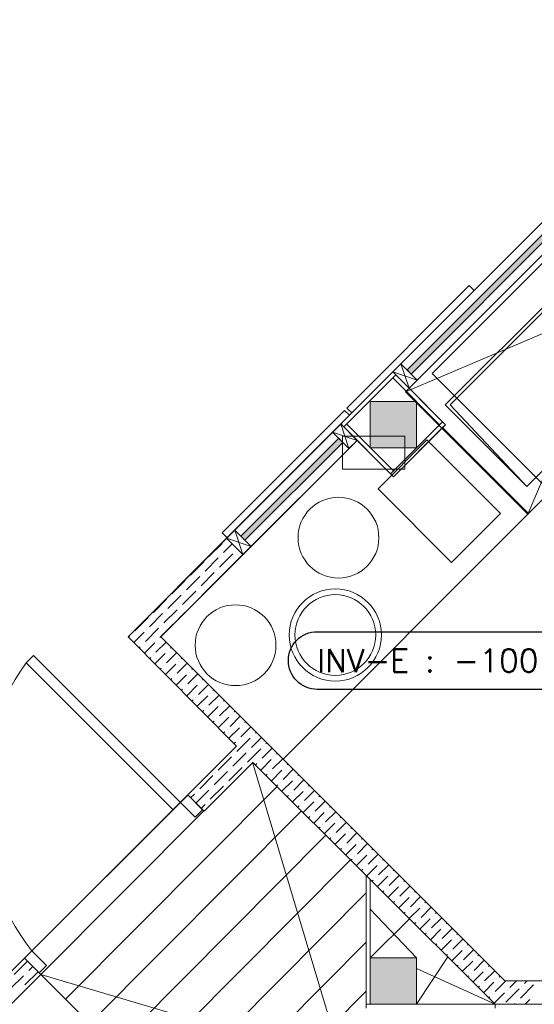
# Model space of a CAD drawing. Header units: millimetres. Extents: x -345 to 61579, y -14684 to 14471.
# Tile 19 of 27: x 10300 to 12531, y 3419 to 7685. Entities that reach past the tile are written whole.
import ezdxf

# ---------------------------------------------------------------- set-up
doc = ezdxf.new("R2010")
doc.units = ezdxf.units.MM
doc.header["$MEASUREMENT"] = 0
doc.layers.add('GREY SCALE', color=9, linetype='Continuous', lineweight=5, true_color=0x808080)
doc.layers.add('PLUMBING-DW-PIPE-TAG', color=7, linetype='Continuous')
doc.styles.add('ROMANS-100', font='romans.shx')

# ---------------------------------------------------------------- blocks, each defined once
blk = doc.blocks.new('INV-E')
at = {"layer": 'PLUMBING-DW-PIPE-TAG'}
blk.add_lwpolyline([(125, 125), (1125, 125, -0.414214), (1250, 0), (1250, 0, -0.414214), (1125, -125), (125, -125, -0.414214), (0, 0), (0, 0, -0.414214)], format="xyb", close=True, dxfattribs=at)
at = {"layer": 'PLUMBING-DW-PIPE-TAG', "insert": (125, 0), "char_height": 100, "attachment_point": 4, "style": 'ROMANS-100'}
blk.add_mtext_dynamic_manual_height_columns('INV-E :', width=553.251, gutter_width=1, heights=[0], dxfattribs=at)
at = {"layer": 'PLUMBING-DW-PIPE-TAG', "style": 'ROMANS-100'}
blk.add_attdef('INVE', (716.3, -50), '', height=100, dxfattribs=at)
blk = doc.blocks.new('FLOOR PLAN')
at = {"layer": 'GREY SCALE'}
h = blk.add_hatch(color=256, dxfattribs=at)
h.dxf.hatch_style = 1
h.paths.add_polyline_path([(14107.7, 8260.5), (14090, 8278.1), (11979, 6167.2), (11996.7, 6149.5)])
h = blk.add_hatch(color=256, dxfattribs=at)
h.dxf.hatch_style = 1
h.paths.add_polyline_path([(12020, 6030), (11820, 6030), (11820, 5830), (12020, 5830)])
h = blk.add_hatch(color=256, dxfattribs=at)
h.dxf.hatch_style = 1
h.paths.add_polyline_path([(11700.5, 5853.3), (11682.8, 5871), (11258.6, 5446.7), (11276.3, 5429)])
h = blk.add_hatch(color=256, dxfattribs=at)
h.dxf.hatch_style = 1
h.paths.add_polyline_path([(12020, 3620), (11820, 3620), (11820, 3420), (12020, 3420)])
for p, q in [((14098.8, 8340), (10770.1, 5011.3)), ((11196.7, 5437.9), (14098.8, 8340)), ((11979, 6167.2), (14090, 8278.1)), ((14169.5, 8269.3), (11987.9, 6087.6)), ((14169.5, 8269.3), (11987.9, 6087.6)), ((14107.7, 8260.5), (11996.7, 6149.5)), ((11987.9, 6087.6), (13466.3, 7566)), ((13281.3, 7381), (11973.1, 6072.9)), ((13282.6, 7379.6), (12503.4, 5542.6)), ((13148.5, 7212.9), (12087.8, 6152.2)), ((13996.6, 7035.7), (12505.5, 5544.5)), ((11972.1, 6071.9), (13808.3, 6852)), ((12503.4, 5542.6), (13811.6, 6850.7)), ((11718.4, 6002), (12248.7, 6532.3)), ((12660.7, 6531.8, 17), (12144.5, 6015.6, 17)), ((12248.7, 6532.3), (12269.9, 6511.1)), ((12269.9, 6511.1), (11739.6, 5980.8)), ((12660.7, 6510.6, 17), (12165.7, 6015.6, 17)), ((11917.1, 6158.3), (11952.5, 6193.7)), ((11952.5, 6193.7), (11987.9, 6087.6)), ((11952.5, 6193.7), (12023.2, 6123)), ((11917.1, 6158.3), (11691.7, 5932.9)), ((11929.9, 6145.6), (11704.4, 5920.1)), ((12145.5, 5930), (11917.1, 6158.3)), ((11917.1, 6158.3), (12023.2, 6123)), ((11987.9, 6087.6), (11917.1, 6158.3)), ((11996.7, 6149.5), (11979, 6167.2)), ((12087.8, 6152.2), (12582.8, 5657.2)), ((12498.1, 5662, 17), (13014.3, 6178.2, 17)), ((12498.1, 5662, 17), (13014.3, 6178.2, 17)), ((12120, 5930), (11917.1, 6132.9)), ((12023.2, 6123), (11987.9, 6087.6)), ((11973.1, 6072.9), (12503.4, 5542.6)), ((12145.5, 5930), (11987.9, 6087.6)), ((12020, 6030), (11820, 6030)), ((11820, 6030), (11820, 5830)), ((12020, 5830), (12020, 6030)), ((12144.5, 6015.6, 17), (12498.1, 5662, 17)), ((12165.7, 6015.6, 17), (12498.1, 5662, 17)), ((11178.1, 5461.7), (11708.4, 5992)), ((11708.4, 5992), (11729.6, 5970.8)), ((11739.6, 5980.8), (11718.4, 6002)), ((11729.6, 5970.8), (11199.3, 5440.4)), ((11656.3, 5897.5), (11691.7, 5932.9)), ((11691.7, 5932.9), (11727, 5826.8)), ((11691.7, 5932.9), (11920, 5704.5)), ((11691.7, 5932.9), (11762.4, 5862.1)), ((11717.1, 5932.9), (11920, 5730)), ((11907.3, 5717.3), (12132.7, 5942.7)), ((11920, 5704.5), (12145.5, 5930)), ((12132.7, 5917.3), (12145.5, 5930)), ((11656.3, 5897.5), (11762.4, 5862.1)), ((11727, 5826.8), (11656.3, 5897.5)), ((12132.7, 5917.3), (11920, 5704.5)), ((12505.5, 5544.5), (12132.7, 5917.3)), ((12505.5, 5544.5), (12132.7, 5917.3)), ((11762.4, 5862.1), (10911.5, 5011.3)), ((11762.4, 5862.1), (10911.5, 5011.3)), ((11258.6, 5446.7), (11682.8, 5871)), ((11762.4, 5862.1), (11267.4, 5367.2)), ((11700.5, 5853.3), (11276.3, 5429)), ((11682.8, 5871), (11700.5, 5853.3)), ((11699.9, 5880.2), (11970.2, 5880.2)), ((11699.9, 5737.5), (11699.9, 5880.2)), ((11762.4, 5862.1), (11727, 5826.8)), ((11920, 5704.5), (11762.4, 5862.1)), ((12065.5, 5863.8, -68), (11853.4, 5651.6, -68)), ((11970.2, 5880.2), (11970.2, 5737.5)), ((12383.7, 5545.6, -68), (12065.5, 5863.8, -68)), ((11820, 5830), (12020, 5830)), ((11970.2, 5737.5), (11699.9, 5737.5)), ((11853.4, 5651.6, -68), (12171.6, 5333.4, -68)), ((12171.6, 5333.4, -68), (12383.7, 5545.6, -68)), ((11441.9, 4481), (12505.5, 5544.5)), ((11199.3, 5440.4), (11178.1, 5461.7)), ((11196.7, 5437.9), (11232.1, 5473.2)), ((11232.1, 5473.2), (11267.4, 5367.2)), ((11232.1, 5473.2), (11302.8, 5402.5)), ((10770.1, 5011.3), (11196.7, 5437.9)), ((11189.5, 5427.2), (11189.5, 5427.2)), ((11267.4, 5367.2), (11196.7, 5437.9)), ((11196.7, 5437.9), (11267.4, 5367.2)), ((11196.7, 5437.9), (11302.8, 5402.5)), ((11267.4, 5367.2), (11196.7, 5437.9)), ((11276.3, 5429), (11258.6, 5446.7)), ((11120.5, 5358.2), (11178, 5415.7)), ((11183.7, 5375.5), (11221.4, 5413.2)), ((11235.4, 5381.2), (11235.4, 5381.2)), ((11302.8, 5402.5), (11267.4, 5367.2)), ((11267.4, 5367.2), (10911.5, 5011.3)), ((11040.1, 5277.8), (11097.6, 5335.3)), ((11103.3, 5295), (11160.8, 5352.5)), ((11109.1, 5346.7), (11109.1, 5346.7)), ((11166.5, 5312.3), (11224, 5369.7)), ((11172.2, 5364), (11172.2, 5364)), ((11229.7, 5329.5), (11267.4, 5367.2)), ((11149.3, 5249.1), (11206.7, 5306.5)), ((11155, 5300.8), (11155, 5300.8)), ((11218.2, 5318), (11218.2, 5318)), ((10959.7, 5197.4), (11017.1, 5254.8)), ((11022.9, 5214.6), (11080.3, 5272.1)), ((11028.6, 5266.3), (11028.6, 5266.3)), ((11086.1, 5231.8), (11143.5, 5289.3)), ((11091.8, 5283.5), (11091.8, 5283.5)), ((11005.6, 5151.4), (11063.1, 5208.9)), ((11068.8, 5168.6), (11126.3, 5226.1)), ((11074.6, 5220.3), (11074.6, 5220.3)), ((11137.8, 5237.6), (11137.8, 5237.6)), ((10879.2, 5116.9), (10936.7, 5174.4)), ((10942.4, 5134.2), (10999.9, 5191.6)), ((10948.2, 5185.9), (10948.2, 5185.9)), ((11011.4, 5203.1), (11011.4, 5203.1)), ((10925.2, 5071), (10982.7, 5128.4)), ((10930.9, 5122.7), (10930.9, 5122.7)), ((10988.4, 5088.2), (11045.9, 5145.7)), ((10994.1, 5139.9), (10994.1, 5139.9)), ((11057.3, 5157.2), (11057.3, 5157.2)), ((10798.8, 5036.5), (10856.3, 5094)), ((10862, 5053.7), (10919.5, 5111.2)), ((10867.8, 5105.4), (10867.8, 5105.4)), ((10976.9, 5076.7), (10976.9, 5076.7)), ((10844.8, 4990.5), (10902.2, 5048)), ((10850.5, 5042.2), (10850.5, 5042.2)), ((10908, 5007.8), (10965.4, 5065.2)), ((10913.7, 5059.5), (10913.7, 5059.5)), ((11240.4, 4537.7), (10770.1, 5011.3)), ((10771.9, 5009.6), (10775.8, 5013.5)), ((10787.3, 5025), (10787.3, 5025)), ((10794.8, 4986.5), (10839, 5030.8)), ((10896.5, 4996.3), (10896.5, 4996.3)), ((10911.5, 5011.3), (11441.9, 4481)), ((10911.5, 5011.3), (12402.8, 3520)), ((10817.7, 4963.4), (10821.8, 4967.6)), ((10833.3, 4979), (10833.3, 4979)), ((10840.6, 4940.4), (10885, 4984.8)), ((10890.7, 4944.6), (10934.5, 4988.3)), ((10942.4, 4950.3), (10942.4, 4950.3)), ((10953.9, 4961.8), (10957.5, 4965.4)), ((10360, 4930.2), (10328.2, 4898.3)), ((10996.5, 4293.8), (10360, 4930.2)), ((10863.5, 4917.3), (10867.8, 4921.6)), ((10879.2, 4933.1), (10879.2, 4933.1)), ((10886.4, 4894.2), (10930.9, 4938.8)), ((10936.7, 4898.6), (10980.5, 4942.4)), ((10999.9, 4915.9), (11003.4, 4919.4)), ((10328.2, 4898.3), (10964.7, 4262)), ((10909.3, 4871.2), (10913.7, 4875.6)), ((10925.2, 4887.1), (10925.2, 4887.1)), ((10932.2, 4848.1), (10976.9, 4892.9)), ((10982.7, 4852.7), (11026.4, 4896.4)), ((10988.4, 4904.4), (10988.4, 4904.4)), ((11045.9, 4869.9), (11049.4, 4873.4)), ((10955.1, 4825.1), (10959.7, 4829.7)), ((10971.2, 4841.2), (10971.2, 4841.2)), ((10978, 4802), (11022.9, 4846.9)), ((11028.6, 4806.7), (11072.4, 4850.5)), ((11034.4, 4858.4), (11034.4, 4858.4)), ((11091.8, 4823.9), (11095.4, 4827.5)), ((11000.9, 4778.9), (11005.6, 4783.7)), ((11017.1, 4795.2), (11017.1, 4795.2)), ((11023.8, 4755.9), (11068.8, 4800.9)), ((11074.6, 4760.7), (11118.3, 4804.5)), ((11080.3, 4812.4), (11080.3, 4812.4)), ((11137.8, 4778), (11141.3, 4781.5)), ((11046.7, 4732.8), (11051.6, 4737.7)), ((11063.1, 4749.2), (11063.1, 4749.2)), ((11069.6, 4709.8), (11114.8, 4755)), ((11120.5, 4714.8), (11164.3, 4758.5)), ((11126.3, 4766.5), (11126.3, 4766.5)), ((11183.7, 4732), (11187.3, 4735.6)), ((11109.1, 4703.3), (11109.1, 4703.3)), ((11115.4, 4663.6), (11160.8, 4709)), ((11166.5, 4668.8), (11210.3, 4712.6)), ((11172.2, 4720.5), (11172.2, 4720.5)), ((11092.5, 4686.7), (11097.6, 4691.8)), ((11155, 4657.3), (11155, 4657.3)), ((11161.2, 4617.5), (11206.7, 4663.1)), ((11212.5, 4622.8), (11256.2, 4666.6)), ((11218.2, 4674.5), (11218.2, 4674.5)), ((11229.7, 4686), (11233.3, 4689.6)), ((11138.3, 4640.6), (11143.5, 4645.8)), ((11201, 4611.4), (11201, 4611.4)), ((11207, 4571.4), (11252.7, 4617.1)), ((11258.4, 4576.9), (11302.2, 4620.6)), ((11264.2, 4628.6), (11264.2, 4628.6)), ((11275.7, 4640.1), (11279.2, 4643.6)), ((11184.1, 4594.5), (11189.5, 4599.9)), ((11241.2, 4513.7), (11298.6, 4571.1)), ((11246.9, 4565.4), (11246.9, 4565.4)), ((11304.4, 4530.9), (11348.2, 4574.7)), ((11310.1, 4582.6), (11310.1, 4582.6)), ((11321.6, 4594.1), (11325.2, 4597.7)), ((11028.3, 4325.6), (11240.4, 4537.7)), ((11229.9, 4548.3), (11235.4, 4553.9)), ((11287.2, 4467.7), (11344.6, 4525.2)), ((11350.4, 4485), (11394.1, 4528.7)), ((11356.1, 4536.7), (11356.1, 4536.7)), ((11367.6, 4548.2), (11371.1, 4551.7)), ((11160.8, 4433.2), (11218.2, 4490.7)), ((11224, 4450.5), (11281.4, 4507.9)), ((11229.7, 4502.2), (11229.7, 4502.2)), ((11292.9, 4519.4), (11292.9, 4519.4)), ((11344.8, 4433.5), (11390.6, 4479.2)), ((11396.3, 4439), (11440.1, 4482.8)), ((11402.1, 4490.7), (11402.1, 4490.7)), ((11413.5, 4502.2), (11417.1, 4505.7)), ((11311.1, 4467), (11099, 4254.9)), ((11206.7, 4387.3), (11264.2, 4444.7)), ((11212.5, 4439), (11212.5, 4439)), ((11275.7, 4456.2), (11275.7, 4456.2)), ((11700.4, 3161.1), (11309.7, 4468.5)), ((12361.4, 3420), (11311.1, 4467)), ((11321.8, 4456.4), (11327.4, 4462)), ((11338.9, 4473.5), (11338.9, 4473.5)), ((11442.3, 4393), (11486, 4436.8)), ((11448, 4444.7), (11448, 4444.7)), ((11459.5, 4456.2), (11463.1, 4459.8)), ((11080.3, 4352.8), (11137.8, 4410.3)), ((11143.5, 4370.1), (11201, 4427.5)), ((11149.3, 4421.8), (11149.3, 4421.8)), ((11367.8, 4410.5), (11373.3, 4416)), ((11384.8, 4427.5), (11384.8, 4427.5)), ((11390.9, 4387.6), (11436.5, 4433.2)), ((11494, 4398.8), (11494, 4398.8)), ((11505.5, 4410.3), (11509, 4413.8)), ((10498.2, 3441.6), (11415.4, 4363.1)), ((11126.3, 4306.9), (11183.7, 4364.3)), ((11132, 4358.6), (11132, 4358.6)), ((11195.2, 4375.8), (11195.2, 4375.8)), ((11413.9, 4364.7), (11419.3, 4370.1)), ((11430.8, 4381.5), (11430.8, 4381.5)), ((11436.9, 4341.7), (11482.5, 4387.3)), ((11488.2, 4347.1), (11532, 4390.8)), ((11539.9, 4352.8), (11539.9, 4352.8)), ((11551.4, 4364.3), (11555, 4367.9)), ((10321.1, 3618.3), (11028.3, 4325.6)), ((10321.1, 3618.3), (11028.9, 4325)), ((10996.5, 4293.8), (11028.3, 4325.6)), ((11099, 4254.9), (11028.3, 4325.6)), ((11028.3, 4325.6), (11091.9, 4262)), ((11040.7, 4313.2), (11057.3, 4329.8)), ((11063.7, 4290.2), (11120.5, 4347.1)), ((11068.8, 4341.3), (11068.8, 4341.3)), ((11460, 4318.8), (11465.3, 4324.1)), ((11476.7, 4335.6), (11476.7, 4335.6)), ((11483, 4295.9), (11528.5, 4341.3)), ((11534.2, 4301.1), (11578, 4344.9)), ((11597.4, 4318.3), (11600.9, 4321.9)), ((10964.7, 4262), (10996.5, 4293.8)), ((11060.1, 4230.2), (10996.5, 4293.8)), ((11086.6, 4267.2), (11103.3, 4283.9)), ((11114.8, 4295.4), (11114.8, 4295.4)), ((11506, 4273), (11511.2, 4278.1)), ((11522.7, 4289.6), (11522.7, 4289.6)), ((11529.1, 4250), (11574.4, 4295.4)), ((11580.2, 4255.1), (11623.9, 4298.9)), ((11585.9, 4306.9), (11585.9, 4306.9)), ((11643.4, 4272.4), (11646.9, 4275.9)), ((10391.9, 3547.5), (11097.5, 4256.3)), ((10391.9, 3547.5), (11097.5, 4256.3)), ((10604.3, 3335.8), (11521.5, 4257.3)), ((11091.9, 4262), (11060.1, 4230.2)), ((11552.1, 4227.1), (11557.2, 4232.2)), ((11568.7, 4243.7), (11568.7, 4243.7)), ((11575.1, 4204.2), (11620.4, 4249.4)), ((11626.1, 4209.2), (11669.9, 4253)), ((11631.9, 4260.9), (11631.9, 4260.9)), ((11689.3, 4226.4), (11692.9, 4230)), ((11598.2, 4181.2), (11603.1, 4186.2)), ((11614.6, 4197.7), (11614.6, 4197.7)), ((11621.2, 4158.3), (11666.3, 4203.4)), ((11672.1, 4163.2), (11715.9, 4207)), ((11677.8, 4214.9), (11677.8, 4214.9)), ((11735.3, 4180.5), (11738.8, 4184)), ((10710.5, 3229.9), (11627.8, 4151.4)), ((11644.2, 4135.4), (11649.1, 4140.2)), ((11660.6, 4151.7), (11660.6, 4151.7)), ((11667.3, 4112.4), (11712.3, 4157.5)), ((11718, 4117.3), (11761.8, 4161)), ((11723.8, 4169), (11723.8, 4169)), ((11781.2, 4134.5), (11784.8, 4138)), ((11706.6, 4105.8), (11706.6, 4105.8)), ((11713.3, 4066.6), (11758.3, 4111.5)), ((11764, 4071.3), (11807.8, 4115.1)), ((11769.8, 4123), (11769.8, 4123)), ((11690.3, 4089.5), (11695.1, 4094.3)), ((11752.5, 4059.8), (11752.5, 4059.8)), ((11759.4, 4020.7), (11804.2, 4065.6)), ((11810, 4025.3), (11853.7, 4069.1)), ((11815.7, 4077), (11815.7, 4077)), ((11827.2, 4088.5), (11830.8, 4092.1)), ((10816.8, 3124), (11734, 4045.4)), ((11736.4, 4043.7), (11741, 4048.3)), ((11798.5, 4013.8), (11798.5, 4013.8)), ((11805.5, 3974.9), (11850.2, 4019.6)), ((11855.9, 3979.4), (11899.7, 4023.1)), ((11861.7, 4031.1), (11861.7, 4031.1)), ((11873.2, 4042.6), (11876.7, 4046.1)), ((11782.4, 3997.8), (11787, 4002.4)), ((11802, 3402), (11802, 3977.6)), ((11844.4, 3967.9), (11844.4, 3967.9)), ((11851.5, 3929), (11896.1, 3973.6)), ((11901.9, 3933.4), (11945.7, 3977.2)), ((11907.6, 3985.1), (11907.6, 3985.1)), ((11919.1, 3996.6), (11922.7, 4000.2)), ((11820, 3420), (11820, 3959.7)), ((11828.5, 3951.9), (11833, 3956.4)), ((11897.6, 3883.2), (11942.1, 3927.7)), ((11947.9, 3887.5), (11991.6, 3931.2)), ((11953.6, 3939.2), (11953.6, 3939.2)), ((11965.1, 3950.6), (11968.6, 3954.2)), ((10923, 3018.1), (11802, 3901.1)), ((11874.6, 3906.1), (11878.9, 3910.4)), ((11890.4, 3921.9), (11890.4, 3921.9)), ((11993.8, 3841.5), (12037.6, 3885.3)), ((11999.6, 3893.2), (11999.6, 3893.2)), ((12011.1, 3904.7), (12014.6, 3908.2)), ((11920.6, 3860.2), (11924.9, 3864.5)), ((11936.4, 3876), (11936.4, 3876)), ((11943.7, 3837.3), (11988.1, 3881.7)), ((12039.8, 3795.5), (12083.5, 3839.3)), ((12045.5, 3847.2), (12045.5, 3847.2)), ((12057, 3858.7), (12060.6, 3862.3)), ((12020, 3620), (11820, 3831)), ((11966.7, 3814.4), (11970.8, 3818.5)), ((11982.3, 3830), (11982.3, 3830)), ((11989.7, 3791.4), (12034, 3835.7)), ((12091.5, 3801.3), (12091.5, 3801.3)), ((12103, 3812.8), (12106.5, 3816.3)), ((11820, 3620), (11990.7, 3790.7)), ((12012.8, 3768.5), (12016.8, 3772.5)), ((12028.3, 3784), (12028.3, 3784)), ((12035.8, 3745.6), (12080, 3789.8)), ((12085.7, 3749.6), (12129.5, 3793.3)), ((12137.4, 3755.3), (12137.4, 3755.3)), ((12148.9, 3766.8), (12152.5, 3770.4)), ((12058.8, 3722.6), (12062.8, 3726.6)), ((12074.3, 3738.1), (12074.3, 3738.1)), ((12081.8, 3699.6), (12126, 3743.8)), ((12131.7, 3703.6), (12175.5, 3747.4)), ((12194.9, 3720.8), (12198.5, 3724.4)), ((11029.3, 2912.2), (11802, 3688.4)), ((12104.8, 3676.7), (12108.7, 3680.6)), ((12120.2, 3692.1), (12120.2, 3692.1)), ((12127.7, 3653.7), (12171.9, 3697.9)), ((12177.7, 3657.6), (12221.4, 3701.4)), ((12183.4, 3709.3), (12183.4, 3709.3)), ((12240.9, 3674.9), (12244.4, 3678.4)), ((10321.1, 3618.4), (10352.9, 3650.2)), ((10352.9, 3650.2), (10416.6, 3586.6)), ((12150.7, 3630.7), (12154.7, 3634.7)), ((12166.2, 3646.2), (12166.2, 3646.2)), ((12173.7, 3607.7), (12217.9, 3651.9)), ((12223.6, 3611.7), (12267.4, 3655.4)), ((12229.4, 3663.4), (12229.4, 3663.4)), ((12286.8, 3628.9), (12290.4, 3632.5)), ((10321.1, 3618.3), (10125.7, 3423)), ((10276, 3548.5), (10333.4, 3605.9)), ((10384.8, 3554.7), (10321.1, 3618.4)), ((10391.8, 3547.6), (10321.1, 3618.3)), ((10416.6, 3586.6), (10384.8, 3554.7)), ((12020, 3620), (11820, 3620)), ((11820, 3620), (11820, 3420)), ((12020, 3420), (12156.5, 3625)), ((12020, 3420), (12020, 3620)), ((12196.7, 3584.7), (12200.6, 3588.7)), ((12212.1, 3600.2), (12212.1, 3600.2)), ((12219.7, 3561.8), (12263.8, 3605.9)), ((12269.6, 3565.7), (12313.4, 3609.5)), ((12275.3, 3617.4), (12275.3, 3617.4)), ((12332.8, 3583), (12336.3, 3586.5)), ((10225.7, 3381.6), (10391.8, 3547.6)), ((10258.8, 3485.3), (10316.2, 3542.7)), ((10322, 3502.5), (10379.4, 3560)), ((10327.7, 3554.2), (10327.7, 3554.2)), ((10339.2, 3565.7), (10356.4, 3583)), ((10391.8, 3547.6), (11241.8, 2700.3)), ((10391.9, 3547.5), (11700.4, 3161.1)), ((12361.4, 3420), (12020, 3574)), ((12242.6, 3538.8), (12246.6, 3542.7)), ((12258.1, 3554.2), (12258.1, 3554.2)), ((12265.6, 3515.8), (12309.8, 3560)), ((12315.6, 3519.8), (12359.3, 3563.5)), ((12321.3, 3571.5), (12321.3, 3571.5)), ((12304.1, 3508.3), (12304.1, 3508.3)), ((12311.6, 3469.8), (12355.8, 3514)), ((12361.5, 3473.8), (12407.7, 3520)), ((12367.3, 3525.5), (12367.3, 3525.5)), ((12378.7, 3537), (12382.3, 3540.5)), ((12402.8, 3520), (12708, 3520)), ((12424.7, 3491), (12453.7, 3520)), ((12470.7, 3445.1), (12528.1, 3502.5)), ((12487.9, 3508.3), (12499.6, 3520)), ((10310.5, 3491), (10310.5, 3491)), ((11135.5, 2806.3), (11802, 3475.8)), ((12288.6, 3492.8), (12292.6, 3496.8)), ((12350, 3462.3), (12350, 3462.3)), ((12357.6, 3423.9), (12401.7, 3468)), ((12407.5, 3427.8), (12464.9, 3485.3)), ((12413.2, 3479.5), (12413.2, 3479.5)), ((12476.4, 3496.8), (12476.4, 3496.8)), ((12361.4, 3420), (11802, 3420)), ((11820, 3420), (12020, 3420)), ((12334.6, 3446.9), (12338.5, 3450.8)), ((12708, 3420), (12361.4, 3420)), ((12361.4, 3402), (12361.4, 3420)), ((12445.6, 3420), (12447.7, 3422.1)), ((12459.2, 3433.6), (12459.2, 3433.6)), ((12491.6, 3420), (12510.9, 3439.3)), ((12522.4, 3450.8), (12522.4, 3450.8))]:
    blk.add_line(p, q, dxfattribs=at)
for centre, radius in [((11681.9, 5440.4), 175), ((11668.2, 5018.8), 200), ((11668.2, 5018.8), 175), ((11235.6, 4974.5), 175)]:
    blk.add_circle(centre, radius, dxfattribs=at)
for centre, radius, start, end in [((10980.5, 6918.8), 2836.7, 70.8616, 224.8988), ((10980.5, 6918.8), 2436.7, 71.3924, 225), ((10980.5, 6918.8), 2336.7, 71.4176, 223.1607), ((10980.5, 6918.8), 2236.7, 71.445, 223.0784), ((10980.5, 6918.8), 1786.7, 71.6063, 222.5942), ((11170.9, 4290.7), 1038.9, 144.2076, 218.0632)]:
    blk.add_arc(centre, radius, start, end, dxfattribs=at)

msp = doc.modelspace()

# ---------------------------------------------------------------- block references
at = {"layer": 'GREY SCALE'}
msp.add_blockref('FLOOR PLAN', (0, 0), dxfattribs=at)
at = {"layer": 'PLUMBING-DW-PIPE-TAG'}
msp.add_blockref('INV-E', (11464.6, 4908.1), dxfattribs=at).add_auto_attribs({'INVE': '-100'})

doc.saveas('drawing.dxf')
